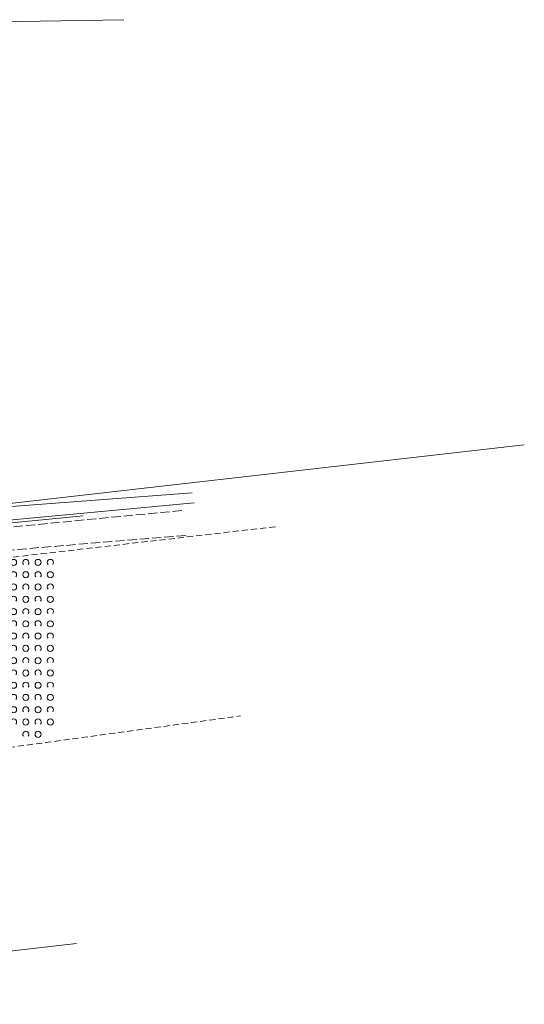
# Model space of a CAD drawing. Header units: metres. Extents: x 7496982 to 7497528, y 5603168 to 5605598.
# Tile 73 of 74: x 7497285 to 7497367, y 5604975 to 5605136. Entities that reach past the tile are written whole.
import ezdxf

# ---------------------------------------------------------------- set-up
doc = ezdxf.new("R2010")
doc.units = ezdxf.units.M
doc.header["$MEASUREMENT"] = 0
for name, pattern in [('1', [0]), ('1_SUEP_A', [0]), ('2_OTKJ', [2, 1.5, -0.5]), ('2_OTKR', [0]), ('2_OTKR_A', [2, 1, -1]), ('2_OTZK', [1.5, 1, -0.5]), ('GDE', [0])]:
    doc.linetypes.add(name, pattern=pattern)
doc.layers.get('0').update_dxf_attribs({"color": 250, "linetype": 'CONTINUOUS', "lineweight": 100})
for name, color, linetype, lineweight in [('EDZPD_L_0', 3, 'GDE', 18), ('OTK_L_0', 7, '2_OTKJ', 18), ('OTK_L_5', 7, '2_OTKR_A', 18), ('OTZ_L_1', 7, '2_OTZK', 18), ('SUEP_L_0', 1, '1_SUEP_A', 18)]:
    doc.layers.add(name, color=color, linetype=linetype, lineweight=lineweight)

# ---------------------------------------------------------------- blocks, each defined once
blk = doc.blocks.new('2_OTZK')
at = {"linetype": 'Continuous'}
for centre in [(-1, 1), (1, -1)]:
    blk.add_circle(centre, 0.5, dxfattribs=at)
for centre, start, end in [((1, 1), 318.5904, 221.4096), ((-1, -1), 318.7031, 221.2969)]:
    blk.add_arc(centre, 0.5, start, end, dxfattribs=at)

msp = doc.modelspace()

# ---------------------------------------------------------------- linework, layer by layer
at = {"layer": 'EDZPD_L_0', "linetype": '1'}
msp.add_line((7497207.60044, 5605134.04817), (7497301.93864, 5605135.76983), dxfattribs=at)
at = {"layer": 'EDZPD_L_0', "linetype": 'GDE'}
for p, q in [((7497367.22, 5605066.52), (7497211.0724, 5605048.7161)), ((7497294.22, 5604985.26), (7497209, 5604975.33))]:
    msp.add_line(p, q, dxfattribs=at)
at = {"layer": 'OTK_L_0', "linetype": '2_OTKJ'}
for p, q in [((7497280.05, 5605052.76), (7497311.56, 5605055.81)), ((7497312.04, 5605051.74), (7497279.87, 5605049.05))]:
    msp.add_line(p, q, dxfattribs=at)
at = {"layer": 'OTK_L_5', "linetype": '2_OTKR'}
for p, q in [((7497253.4728, 5605054.1081), (7497313.1, 5605058.69)), ((7497273.643, 5605053.343), (7497313.44, 5605057.07))]:
    msp.add_line(p, q, dxfattribs=at)
at = {"layer": 'OTZ_L_1', "linetype": '2_OTZK'}
for p, q in [((7497326.65135, 5605053.15442), (7497275.8138, 5605047.2652)), ((7497275.76197, 5605016.14828), (7497320.9899, 5605022.3262))]:
    msp.add_line(p, q, dxfattribs=at)
at = {"layer": 'SUEP_L_0', "linetype": '1_SUEP_A'}
msp.add_line((7497295.33, 5605054.92), (7497279.21, 5605053.33), dxfattribs=at)

# ---------------------------------------------------------------- block references
at = {"layer": 'OTZ_L_1'}
for p in [(7497284.9899, 5605046.3262), (7497288.9899, 5605046.3262), (7497286.9899, 5605044.3262), (7497284.9899, 5605042.3262), (7497288.9899, 5605042.3262), (7497286.9899, 5605040.3262), (7497284.9899, 5605038.3262), (7497288.9899, 5605038.3262), (7497286.9899, 5605036.3262), (7497284.9899, 5605034.3262), (7497288.9899, 5605034.3262), (7497286.9899, 5605032.3262), (7497284.9899, 5605030.3262), (7497288.9899, 5605030.3262), (7497286.9899, 5605028.3262), (7497284.9899, 5605026.3262), (7497288.9899, 5605026.3262), (7497286.9899, 5605024.3262), (7497284.9899, 5605022.3262), (7497288.9899, 5605022.3262), (7497286.9899, 5605020.3262)]:
    msp.add_blockref('2_OTZK', p, dxfattribs=at)

doc.saveas('drawing.dxf')
